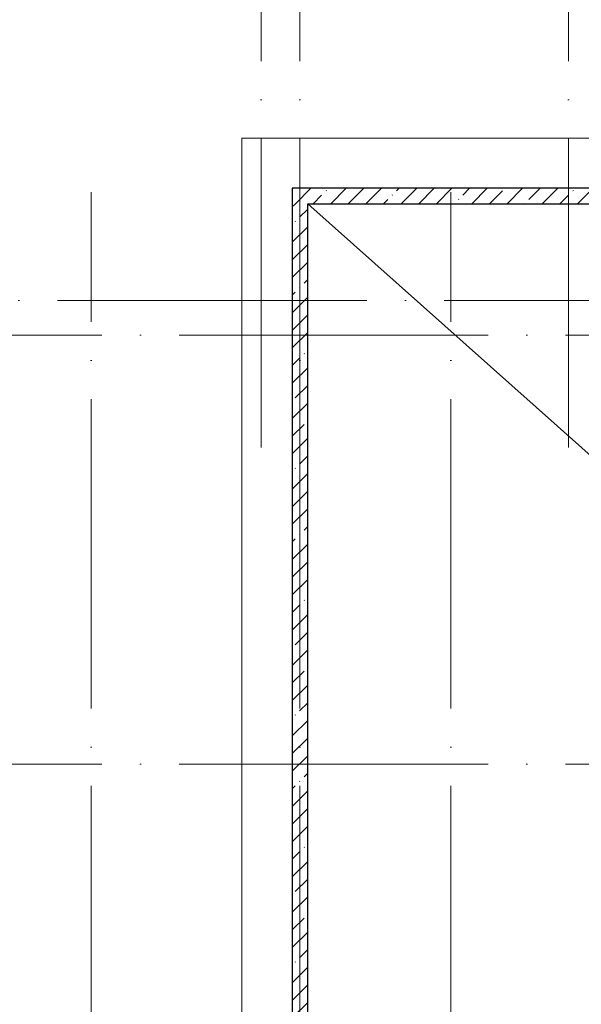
# Model space of a CAD drawing. Header units: millimetres. Extents: x -30540 to 150652, y -11730 to 123410.
# Tile 79 of 113: x 85680 to 92944, y 46043 to 58781. Entities that reach past the tile are written whole.
import ezdxf

# ---------------------------------------------------------------- set-up
doc = ezdxf.new("R2010")
doc.units = ezdxf.units.MM
doc.linetypes.add('ADSK_Линия сетки', pattern=[5000, 4000, -500, 0, -500])
for name, color, linetype, lineweight in [('A-FLOR-____-OTLN', 7, 'Continuous', 18), ('A-ROOF-____-OTLN', 7, 'Continuous', 18), ('A-WALL-____-MCUT', 7, 'Continuous', 40), ('A-WALL-____-PATT', 7, 'Continuous', 40), ('S-GRID-____-OTLN', 7, 'Continuous', 9)]:
    doc.layers.add(name, color=color, linetype=linetype, lineweight=lineweight)
pattern_1 = [(45, (0, 0), (-228.0985, 228.0985), []), (45, (228.1, 0), (-228.0985, 228.0985), [403.225, -80.645, 6.706, -73.939])]

# ---------------------------------------------------------------- blocks, each defined once
blk = doc.blocks.new('Наметкина 10_РД_АР_К4_отсоединено_rvt-1-Кровля ЭЛ')
at = {"layer": 'A-WALL-____-PATT', "lineweight": 5, "true_color": 0xaaaaaa}
h = blk.add_hatch(dxfattribs=at)
h.set_pattern_fill('FP_19', color=253, style=0, pattern_type=2)
h.set_pattern_definition(pattern_1)
h.paths.add_polyline_path([(107805, 56400), (108005, 56400), (108005, 56600), (89205, 56600), (89205, 56400), (101338, 56400)])
h = blk.add_hatch(dxfattribs=at)
h.set_pattern_fill('FP_19', color=253, style=0, pattern_type=2)
h.set_pattern_definition(pattern_1)
h.paths.add_polyline_path([(89405, 36525), (89405, 56400), (89205, 56400), (89205, 36525)])
at = {"layer": 'A-FLOR-____-OTLN', "color": 253, "lineweight": 13, "true_color": 0xaaaaaa}
for p, q in [((108655, 57250), (88555, 57250)), ((88555, 57250), (88555, 37400))]:
    blk.add_line(p, q, dxfattribs=at)
at = {"layer": 'A-ROOF-____-OTLN', "color": 253, "lineweight": 13, "true_color": 0xaaaaaa}
blk.add_line((89405, 56400), (94805, 51587), dxfattribs=at)
at = {"layer": 'A-WALL-____-MCUT', "color": 253, "lineweight": 30, "true_color": 0xaaaaaa}
for p, q in [((108005, 56600), (89205, 56600)), ((89205, 56600), (89205, 56400)), ((89205, 56400), (89205, 36725)), ((89405, 56400), (107805, 56400)), ((89405, 36525), (89405, 56400))]:
    blk.add_line(p, q, dxfattribs=at)

msp = doc.modelspace()

# ---------------------------------------------------------------- linework, layer by layer
at = {"layer": 'S-GRID-____-OTLN', "color": 253, "linetype": 'ADSK_Линия сетки', "true_color": 0xaaaaaa}
for p, q in [((89305.3, 53245.6), (89305.3, 100101.1)), ((88805.3, 53245.6), (88805.3, 97561.1)), ((92780.3, 53245.6), (92780.3, 97561.1)), ((86605.3, -10130.4), (86605.3, 56550)), ((89305.3, -10130.4), (89305.3, 56550)), ((91255.3, -10130.4), (91255.3, 56550)), ((135169, 55150), (62296.8, 55150)), ((111741.6, 54700), (78589.2, 54700)), ((111741.6, 49150), (78589.2, 49150))]:
    msp.add_line(p, q, dxfattribs=at)

# ---------------------------------------------------------------- block references
at = {"lineweight": 5}
msp.add_blockref('Наметкина 10_РД_АР_К4_отсоединено_rvt-1-Кровля ЭЛ', (0, 0), dxfattribs=at)

doc.saveas('drawing.dxf')
